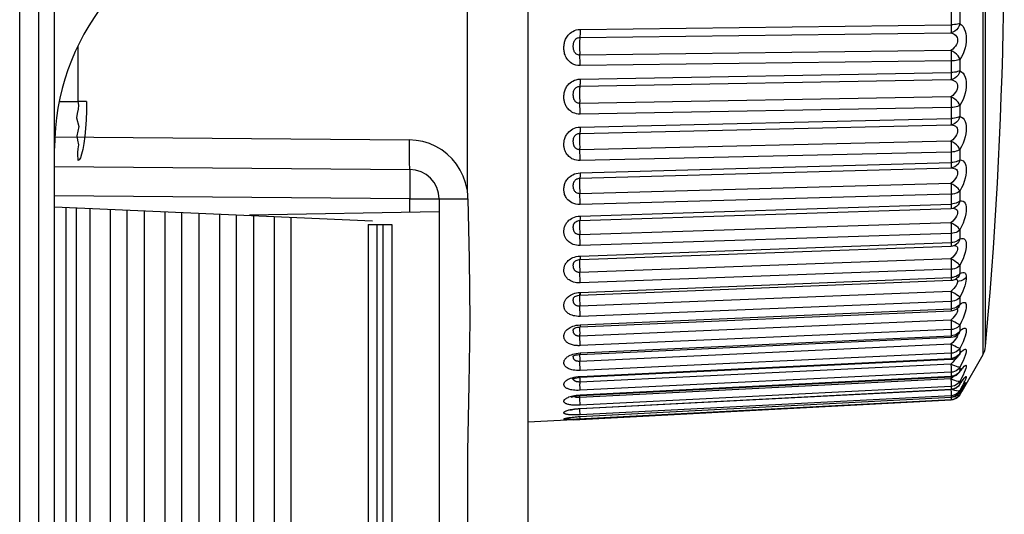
# Model space of a CAD drawing. Header units: millimetres. Extents: x -131 to 719, y -272 to 510.
# Tile 97 of 102: x 528 to 545, y 154 to 163. Entities that reach past the tile are written whole.
import ezdxf

# ---------------------------------------------------------------- set-up
doc = ezdxf.new("R2010")
doc.units = ezdxf.units.MM
doc.header["$LTSCALE"] = 23.1
doc.layers.get('0').update_dxf_attribs({"linetype": 'CONTINUOUS'})

msp = doc.modelspace()

# ---------------------------------------------------------------- linework, layer by layer
at = {"color": 7}
for p, q in [((528.324, 26.255), (528.324, 217.616)), ((528.644, 217.602), (528.644, 26.255)), ((528.913, 26.266), (528.913, 217.595)), ((544.608, 171.381), (544.608, 156.962)), ((544.653, 158.45), (544.653, 171.237)), ((536.913, 167.893), (536.913, 140.751)), ((535.887, 165.642), (535.887, 159.762)), ((544.072, 162.783), (544.072, 162.55)), ((544.219, 162.767), (544.219, 162.569)), ((537.798, 162.471), (544.072, 162.55)), ((537.794, 162.335), (544.068, 162.415)), ((529.307, 162.189), (529.307, 161.251)), ((544.068, 162.116), (537.794, 162.036)), ((544.072, 161.97), (544.072, 161.743)), ((544.219, 161.964), (544.219, 161.771)), ((544.072, 161.939), (537.798, 161.859)), ((537.798, 161.631), (544.072, 161.743)), ((537.794, 161.509), (544.068, 161.622)), ((544.068, 161.332), (537.794, 161.219)), ((528.997, 161.253), (529.307, 161.251)), ((529.455, 161.251), (529.307, 161.251)), ((544.072, 161.151), (537.798, 161.038)), ((544.072, 161.181), (544.072, 160.963)), ((544.219, 161.185), (544.219, 160.999)), ((537.794, 160.712), (544.068, 160.856)), ((537.798, 160.819), (544.072, 160.963)), ((528.913, 160.654), (534.909, 160.602)), ((544.068, 160.579), (537.794, 160.435)), ((544.072, 160.396), (537.798, 160.252)), ((544.072, 160.426), (544.072, 160.218)), ((544.219, 160.439), (544.219, 160.262)), ((528.913, 160.154), (534.918, 160.102)), ((537.798, 160.043), (544.072, 160.218)), ((537.765, 160.04), (537.798, 160.043)), ((537.794, 159.953), (544.068, 160.127)), ((544.069, 160.129), (544.068, 160.127)), ((544.068, 160.127), (544.073, 160.127)), ((544.073, 160.127), (544.073, 160.127)), ((534.919, 159.957), (534.919, 159.794)), ((544.068, 159.866), (537.794, 159.691)), ((534.918, 159.602), (528.913, 159.654)), ((534.919, 159.794), (534.918, 159.602)), ((544.072, 159.683), (537.798, 159.509)), ((544.072, 159.711), (544.072, 159.516)), ((544.219, 159.734), (544.219, 159.568)), ((528.913, 159.466), (534.291, 159.232)), ((534.918, 159.602), (535.9, 159.602)), ((534.918, 159.381), (534.918, 159.602)), ((535.413, 159.602), (535.413, 159.39)), ((537.798, 159.313), (544.072, 159.516)), ((529.103, 159.458), (529.103, 148.885)), ((529.276, 159.451), (529.276, 148.893)), ((529.507, 159.44), (529.507, 148.903)), ((529.853, 159.425), (529.853, 148.918)), ((530.142, 148.93), (530.142, 159.413)), ((530.431, 159.4), (530.431, 148.943)), ((530.777, 159.385), (530.777, 148.958)), ((531.066, 148.971), (531.066, 159.372)), ((531.354, 159.36), (531.354, 148.983)), ((531.701, 159.345), (531.701, 148.998)), ((531.989, 149.011), (531.989, 159.332)), ((532.21, 159.334), (535.415, 159.39)), ((532.278, 159.319), (532.278, 149.024)), ((532.625, 159.304), (532.625, 149.039)), ((535.415, 159.39), (535.415, 148.953)), ((537.795, 159.238), (544.069, 159.441)), ((544.069, 159.441), (544.1, 159.445)), ((544.069, 159.441), (544.069, 159.441)), ((544.1, 159.445), (544.108, 159.446)), ((544.108, 159.447), (544.108, 159.446)), ((544.178, 159.358), (544.171, 159.336)), ((532.913, 149.051), (532.913, 159.292)), ((534.213, 159.172), (534.613, 159.172)), ((534.213, 159.172), (534.213, 149.172)), ((534.363, 159.172), (534.363, 149.172)), ((534.463, 159.172), (534.463, 149.172)), ((534.613, 159.172), (534.613, 149.172)), ((537.793, 159.241), (537.792, 159.241)), ((544.068, 159.199), (537.794, 158.997)), ((544.072, 159.019), (537.798, 158.816)), ((544.072, 159.045), (544.072, 158.865)), ((544.219, 159.077), (544.219, 158.925)), ((537.795, 158.576), (544.07, 158.805)), ((537.798, 158.636), (544.072, 158.865)), ((544.07, 158.806), (544.07, 158.805)), ((544.102, 158.867), (544.072, 158.865)), ((544.131, 158.818), (544.139, 158.821)), ((544.171, 158.793), (544.178, 158.779)), ((544.178, 158.779), (544.18, 158.763)), ((544.18, 158.763), (544.178, 158.745)), ((537.7, 158.537), (537.701, 158.538)), ((544.068, 158.587), (537.794, 158.359)), ((544.219, 158.476), (544.219, 158.339)), ((544.072, 158.411), (537.798, 158.183)), ((544.072, 158.435), (544.072, 158.272)), ((544.653, 158.297), (544.653, 158.45)), ((537.796, 157.973), (544.07, 158.225)), ((537.798, 158.02), (544.072, 158.272)), ((544.102, 158.275), (544.072, 158.272)), ((544.13, 158.282), (544.102, 158.275)), ((544.132, 158.239), (544.162, 158.255)), ((544.162, 158.255), (544.162, 158.255)), ((544.178, 158.22), (544.18, 158.207)), ((544.18, 158.207), (544.178, 158.192)), ((537.766, 158.017), (537.798, 158.02)), ((544.068, 158.037), (537.794, 157.785)), ((544.135, 158), (544.068, 158.037)), ((537.694, 157.935), (537.694, 157.935)), ((544.072, 157.867), (537.798, 157.615)), ((544.072, 157.889), (544.072, 157.744)), ((544.219, 157.938), (544.219, 157.816)), ((537.797, 157.436), (544.071, 157.709)), ((537.798, 157.471), (544.072, 157.744)), ((544.102, 157.747), (544.072, 157.744)), ((544.161, 157.738), (544.179, 157.752)), ((544.165, 157.741), (544.171, 157.738)), ((544.18, 157.752), (544.179, 157.752)), ((544.653, 157.385), (544.653, 157.678)), ((537.764, 157.468), (537.798, 157.471)), ((544.068, 157.553), (537.794, 157.281)), ((544.219, 157.468), (544.208, 157.477)), ((537.675, 157.447), (537.702, 157.456)), ((537.689, 157.405), (537.689, 157.405)), ((537.79, 157.396), (537.79, 157.37)), ((544.072, 157.391), (537.798, 157.119)), ((544.072, 157.411), (544.072, 157.286)), ((544.178, 157.304), (544.18, 157.297)), ((544.208, 157.336), (544.192, 157.316)), ((544.192, 157.316), (544.192, 157.316)), ((544.219, 157.364), (544.208, 157.336)), ((544.219, 157.468), (544.219, 157.364)), ((544.068, 157.142), (537.794, 156.852)), ((537.797, 156.971), (544.071, 157.262)), ((537.798, 156.996), (544.072, 157.286)), ((544.098, 157.172), (544.068, 157.142)), ((544.102, 157.29), (544.072, 157.286)), ((544.18, 157.297), (544.178, 157.284)), ((537.764, 156.993), (537.798, 156.996)), ((537.779, 156.97), (537.797, 156.971)), ((544.072, 156.99), (537.798, 156.7)), ((544.072, 156.99), (544.072, 156.904)), ((544.219, 156.986), (544.208, 156.961)), ((544.219, 157.071), (544.219, 156.986)), ((544.219, 156.986), (544.248, 157.018)), ((544.228, 156.982), (544.23, 156.983)), ((537.686, 156.951), (537.687, 156.953)), ((537.79, 156.939), (537.791, 156.912)), ((544.068, 156.808), (537.794, 156.503)), ((537.798, 156.599), (544.072, 156.904)), ((537.798, 156.583), (544.072, 156.888)), ((544.098, 156.838), (544.068, 156.808)), ((544.102, 156.908), (544.072, 156.904)), ((544.072, 156.888), (544.103, 156.892)), ((544.123, 156.865), (544.098, 156.838)), ((544.103, 156.892), (544.133, 156.902)), ((544.133, 156.902), (544.161, 156.917)), ((544.181, 156.944), (544.157, 156.928)), ((544.167, 156.922), (544.16, 156.91)), ((544.208, 156.961), (544.202, 156.953)), ((544.202, 156.953), (544.202, 156.953)), ((544.608, 156.962), (544.251, 156.344)), ((544.072, 156.668), (537.798, 156.363)), ((544.072, 156.668), (544.072, 156.601)), ((544.181, 156.643), (544.157, 156.626)), ((544.219, 156.687), (544.208, 156.666)), ((544.208, 156.666), (544.208, 156.666)), ((544.219, 156.752), (544.219, 156.687)), ((544.272, 156.752), (544.292, 156.772)), ((537.695, 156.585), (537.728, 156.591)), ((537.695, 156.565), (537.716, 156.571)), ((537.728, 156.591), (537.763, 156.596)), ((537.763, 156.596), (537.798, 156.599)), ((537.771, 156.581), (537.798, 156.583)), ((537.79, 156.582), (537.791, 156.562)), ((537.791, 156.562), (537.795, 156.473)), ((544.068, 156.555), (537.794, 156.239)), ((537.798, 156.285), (544.072, 156.601)), ((537.798, 156.276), (544.072, 156.592)), ((544.098, 156.584), (544.068, 156.555)), ((544.068, 156.555), (544.07, 156.498)), ((544.102, 156.605), (544.072, 156.601)), ((544.072, 156.592), (544.103, 156.597)), ((544.114, 156.6), (544.098, 156.584)), ((544.103, 156.597), (544.133, 156.606)), ((544.133, 156.606), (544.161, 156.621)), ((544.248, 156.571), (544.219, 156.515)), ((544.219, 156.515), (544.219, 156.469)), ((544.272, 156.621), (544.248, 156.571)), ((544.25, 156.51), (544.257, 156.521)), ((544.27, 156.537), (544.275, 156.544)), ((544.292, 156.502), (544.272, 156.462)), ((544.275, 156.544), (544.279, 156.548)), ((544.279, 156.5), (544.284, 156.506)), ((544.072, 156.427), (537.798, 156.111)), ((537.798, 156.057), (544.072, 156.382)), ((537.798, 156.053), (544.072, 156.377)), ((544.068, 156.377), (544.07, 156.331)), ((544.072, 156.427), (544.072, 156.382)), ((544.072, 156.377), (544.103, 156.382)), ((544.103, 156.382), (544.133, 156.391)), ((544.204, 156.314), (544.216, 156.332)), ((544.206, 156.447), (544.213, 156.458)), ((544.219, 156.469), (544.213, 156.458)), ((544.213, 156.458), (544.213, 156.458)), ((544.216, 156.331), (544.24, 156.369)), ((544.219, 156.336), (544.216, 156.332)), ((544.216, 156.332), (544.216, 156.332)), ((544.219, 156.336), (544.248, 156.382)), ((544.219, 156.361), (544.219, 156.336)), ((544.219, 156.289), (544.249, 156.341)), ((544.24, 156.369), (544.258, 156.398)), ((544.248, 156.382), (544.272, 156.42)), ((544.249, 156.361), (544.268, 156.39)), ((544.249, 156.341), (544.251, 156.344)), ((544.268, 156.39), (544.279, 156.408)), ((544.292, 156.424), (544.272, 156.387)), ((544.279, 156.408), (544.288, 156.424)), ((544.288, 156.424), (544.297, 156.437)), ((544.297, 156.437), (544.304, 156.448)), ((544.301, 156.463), (544.303, 156.464)), ((544.304, 156.448), (544.31, 156.457)), ((537.687, 155.865), (544.072, 156.2)), ((537.702, 156.274), (537.732, 156.279)), ((537.758, 156.24), (537.747, 156.241)), ((544.072, 156.272), (537.798, 155.948)), ((537.798, 155.919), (544.072, 156.247)), ((537.798, 155.918), (544.072, 156.246)), ((544.072, 156.279), (544.072, 156.272)), ((544.102, 156.276), (544.072, 156.272)), ((544.072, 156.272), (544.072, 156.247)), ((544.072, 156.246), (544.103, 156.25)), ((544.072, 156.247), (544.072, 156.246)), ((544.102, 156.207), (544.072, 156.203)), ((544.072, 156.207), (544.072, 156.203)), ((544.102, 156.204), (544.072, 156.2)), ((544.072, 156.203), (544.072, 156.2)), ((544.103, 156.25), (544.132, 156.26)), ((544.219, 156.293), (544.219, 156.289)), ((537.796, 156.007), (537.794, 156.053)), ((537.687, 155.865), (536.913, 155.824)), ((537.798, 155.919), (537.798, 155.918))]:
    msp.add_line(p, q, dxfattribs=at)
for points in [[(544.653, 157.106), (544.665, 157.245), (544.699, 157.638), (544.73, 158.02), (544.758, 158.397), (544.785, 158.769), (544.809, 159.139), (544.832, 159.506), (544.853, 159.873), (544.872, 160.239), (544.889, 160.603), (544.905, 160.968), (544.919, 161.334), (544.931, 161.705), (544.942, 162.083), (544.951, 162.473), (544.959, 162.877), (544.965, 163.295), (544.968, 163.726), (544.97, 164.172)], [(537.798, 161.859), (537.762, 161.861), (537.727, 161.868), (537.693, 161.88), (537.661, 161.895), (537.634, 161.914), (537.611, 161.934), (537.591, 161.955), (537.575, 161.977), (537.562, 161.998), (537.552, 162.019), (537.544, 162.04), (537.537, 162.06), (537.532, 162.08), (537.529, 162.098), (537.526, 162.115), (537.525, 162.132), (537.524, 162.149), (537.524, 162.166), (537.525, 162.184), (537.526, 162.202), (537.528, 162.22), (537.532, 162.238), (537.536, 162.255), (537.541, 162.272), (537.546, 162.288), (537.553, 162.305), (537.561, 162.322), (537.571, 162.339), (537.583, 162.357), (537.597, 162.374), (537.613, 162.392), (537.631, 162.408), (537.652, 162.424), (537.676, 162.439), (537.703, 162.452), (537.733, 162.462), (537.765, 162.468), (537.798, 162.471)], [(537.798, 162.471), (537.798, 162.44), (537.798, 162.412), (537.797, 162.386), (537.796, 162.365), (537.795, 162.348)], [(544.219, 162.569), (544.208, 162.532), (544.189, 162.497), (544.164, 162.467), (544.135, 162.443), (544.102, 162.425), (544.068, 162.415)], [(544.072, 162.55), (544.072, 162.52), (544.072, 162.491), (544.071, 162.466), (544.07, 162.444), (544.069, 162.427), (544.068, 162.415)], [(544.219, 162.569), (544.202, 162.564), (544.181, 162.559), (544.157, 162.556), (544.13, 162.553), (544.102, 162.551), (544.072, 162.55)], [(544.219, 162.569), (544.248, 162.547), (544.272, 162.519), (544.292, 162.484), (544.307, 162.444), (544.318, 162.401), (544.324, 162.356), (544.326, 162.31), (544.324, 162.262), (544.318, 162.211), (544.307, 162.16), (544.292, 162.108), (544.272, 162.057), (544.248, 162.009), (544.219, 161.964)], [(537.794, 162.036), (537.779, 162.037), (537.765, 162.04), (537.751, 162.045), (537.739, 162.052), (537.728, 162.06), (537.718, 162.069), (537.711, 162.079), (537.704, 162.089), (537.699, 162.099), (537.695, 162.11), (537.691, 162.12), (537.689, 162.131), (537.687, 162.142), (537.685, 162.152), (537.684, 162.162), (537.683, 162.172), (537.683, 162.182), (537.683, 162.192), (537.683, 162.202), (537.684, 162.212), (537.685, 162.222), (537.686, 162.232), (537.688, 162.241), (537.69, 162.249), (537.692, 162.257), (537.695, 162.265), (537.699, 162.273), (537.702, 162.28), (537.707, 162.288), (537.713, 162.296), (537.719, 162.303), (537.727, 162.31), (537.735, 162.317), (537.745, 162.323), (537.756, 162.328), (537.768, 162.332), (537.78, 162.334), (537.794, 162.335)], [(537.795, 162.348), (537.792, 162.324), (537.791, 162.308), (537.79, 162.287), (537.79, 162.263), (537.789, 162.236), (537.789, 162.207), (537.789, 162.176), (537.79, 162.146), (537.79, 162.115), (537.791, 162.087), (537.792, 162.06)], [(544.068, 162.415), (544.098, 162.405), (544.123, 162.391), (544.144, 162.374), (544.16, 162.354), (544.171, 162.333), (544.178, 162.311), (544.18, 162.288), (544.178, 162.264), (544.171, 162.239), (544.16, 162.214), (544.144, 162.188), (544.123, 162.163), (544.098, 162.138), (544.068, 162.116)], [(537.798, 161.859), (537.798, 161.89), (537.798, 161.922), (537.797, 161.954), (537.796, 161.984), (537.795, 162.012), (537.792, 162.06)], [(544.068, 162.116), (544.069, 162.091), (544.07, 162.064), (544.071, 162.033), (544.072, 162.002), (544.072, 161.97)], [(544.219, 161.964), (544.208, 161.994), (544.189, 162.024), (544.164, 162.053), (544.135, 162.078), (544.102, 162.099), (544.068, 162.116)], [(544.219, 161.964), (544.202, 161.957), (544.181, 161.951), (544.157, 161.946), (544.13, 161.942), (544.102, 161.94), (544.072, 161.939)], [(537.798, 161.038), (537.766, 161.04), (537.736, 161.044), (537.708, 161.052), (537.683, 161.062), (537.66, 161.073), (537.64, 161.086), (537.623, 161.099), (537.607, 161.113), (537.594, 161.127), (537.582, 161.141), (537.572, 161.156), (537.563, 161.169), (537.556, 161.183), (537.55, 161.196), (537.544, 161.21), (537.54, 161.224), (537.535, 161.238), (537.532, 161.252), (537.529, 161.266), (537.527, 161.28), (537.525, 161.295), (537.524, 161.309), (537.524, 161.323), (537.524, 161.338), (537.525, 161.353), (537.526, 161.368), (537.528, 161.383), (537.531, 161.4), (537.535, 161.416), (537.539, 161.432), (537.545, 161.448), (537.552, 161.464), (537.56, 161.481), (537.569, 161.498), (537.581, 161.516), (537.594, 161.533), (537.61, 161.551), (537.629, 161.567), (537.65, 161.583), (537.674, 161.598), (537.702, 161.611), (537.732, 161.621), (537.764, 161.628), (537.798, 161.631)], [(537.798, 161.631), (537.798, 161.601), (537.798, 161.575), (537.797, 161.551), (537.796, 161.532), (537.795, 161.518)], [(544.219, 161.771), (544.208, 161.734), (544.189, 161.699), (544.164, 161.67), (544.135, 161.646), (544.102, 161.63), (544.068, 161.622)], [(544.072, 161.743), (544.072, 161.714), (544.072, 161.687), (544.071, 161.664), (544.07, 161.645), (544.069, 161.631), (544.068, 161.622)], [(544.219, 161.771), (544.202, 161.763), (544.181, 161.757), (544.157, 161.751), (544.13, 161.747), (544.102, 161.745), (544.072, 161.743)], [(544.219, 161.771), (544.248, 161.755), (544.272, 161.732), (544.292, 161.702), (544.307, 161.666), (544.318, 161.627), (544.324, 161.584), (544.326, 161.54), (544.324, 161.493), (544.318, 161.443), (544.307, 161.391), (544.292, 161.338), (544.272, 161.285), (544.248, 161.234), (544.219, 161.185)], [(537.794, 161.219), (537.781, 161.22), (537.769, 161.222), (537.758, 161.225), (537.747, 161.23), (537.738, 161.235), (537.73, 161.24), (537.723, 161.246), (537.717, 161.253), (537.712, 161.259), (537.707, 161.266), (537.703, 161.273), (537.699, 161.279), (537.696, 161.286), (537.694, 161.293), (537.691, 161.3), (537.69, 161.308), (537.688, 161.315), (537.686, 161.323), (537.685, 161.331), (537.684, 161.34), (537.684, 161.348), (537.683, 161.356), (537.683, 161.365), (537.683, 161.373), (537.683, 161.382), (537.684, 161.39), (537.685, 161.399), (537.686, 161.408), (537.688, 161.416), (537.689, 161.424), (537.692, 161.432), (537.694, 161.439), (537.698, 161.447), (537.702, 161.454), (537.706, 161.462), (537.712, 161.469), (537.718, 161.477), (537.726, 161.483), (537.734, 161.49), (537.744, 161.496), (537.755, 161.501), (537.767, 161.505), (537.78, 161.508), (537.794, 161.509)], [(537.795, 161.518), (537.792, 161.501), (537.791, 161.487), (537.79, 161.469), (537.79, 161.447), (537.789, 161.422), (537.789, 161.394), (537.789, 161.364), (537.79, 161.334), (537.79, 161.303), (537.791, 161.273), (537.792, 161.245)], [(544.068, 161.622), (544.098, 161.614), (544.123, 161.603), (544.144, 161.588), (544.16, 161.571), (544.171, 161.552), (544.178, 161.531), (544.18, 161.509), (544.178, 161.486), (544.171, 161.461), (544.16, 161.435), (544.144, 161.409), (544.123, 161.382), (544.098, 161.356), (544.068, 161.332)], [(544.068, 161.332), (544.069, 161.305), (544.07, 161.276), (544.071, 161.245), (544.072, 161.213), (544.072, 161.181)], [(544.219, 161.185), (544.208, 161.213), (544.189, 161.241), (544.164, 161.269), (544.135, 161.294), (544.102, 161.315), (544.068, 161.332)], [(529.307, 161.251), (529.316, 161.187), (529.315, 161.12), (529.297, 161.051), (529.282, 160.978)], [(529.455, 161.251), (529.451, 161.094), (529.445, 160.941), (529.435, 160.796), (529.423, 160.663), (529.408, 160.543), (529.39, 160.441), (529.371, 160.359), (529.35, 160.299), (529.329, 160.263), (529.307, 160.251)], [(537.798, 161.038), (537.798, 161.069), (537.798, 161.101), (537.797, 161.133), (537.796, 161.164), (537.795, 161.193), (537.792, 161.245)], [(544.219, 161.185), (544.202, 161.176), (544.181, 161.167), (544.157, 161.161), (544.13, 161.156), (544.102, 161.152), (544.072, 161.151)], [(529.282, 160.978), (529.323, 160.828), (529.308, 160.751), (529.291, 160.673), (529.303, 160.596), (529.316, 160.521), (529.309, 160.45), (529.3, 160.386), (529.302, 160.331), (529.307, 160.288), (529.307, 160.26), (529.307, 160.251)], [(544.219, 160.999), (544.208, 160.962), (544.189, 160.928), (544.164, 160.9), (544.135, 160.878), (544.102, 160.863), (544.068, 160.856)], [(544.219, 160.999), (544.202, 160.989), (544.181, 160.981), (544.157, 160.973), (544.13, 160.968), (544.102, 160.965), (544.072, 160.963)], [(544.219, 160.999), (544.248, 160.989), (544.272, 160.972), (544.292, 160.947), (544.307, 160.916), (544.318, 160.88), (544.324, 160.84), (544.326, 160.798), (544.324, 160.753), (544.318, 160.704), (544.307, 160.653), (544.292, 160.599), (544.272, 160.544), (544.248, 160.491), (544.219, 160.439)], [(537.798, 160.252), (537.766, 160.253), (537.736, 160.257), (537.708, 160.264), (537.683, 160.274), (537.66, 160.284), (537.64, 160.296), (537.623, 160.309), (537.607, 160.322), (537.594, 160.335), (537.582, 160.349), (537.572, 160.362), (537.563, 160.376), (537.556, 160.388), (537.55, 160.401), (537.544, 160.414), (537.54, 160.427), (537.535, 160.441), (537.532, 160.454), (537.529, 160.468), (537.527, 160.481), (537.525, 160.495), (537.524, 160.509), (537.524, 160.522), (537.524, 160.536), (537.525, 160.55), (537.526, 160.565), (537.528, 160.58), (537.531, 160.595), (537.535, 160.611), (537.539, 160.626), (537.545, 160.642), (537.552, 160.658), (537.56, 160.674), (537.569, 160.69), (537.581, 160.707), (537.594, 160.724), (537.61, 160.741), (537.629, 160.757), (537.65, 160.772), (537.674, 160.787), (537.702, 160.799), (537.732, 160.809), (537.764, 160.815), (537.798, 160.819)], [(537.798, 160.819), (537.798, 160.791), (537.798, 160.766), (537.797, 160.745), (537.796, 160.729), (537.795, 160.718)], [(544.072, 160.963), (544.072, 160.935), (544.072, 160.91), (544.071, 160.889), (544.07, 160.873), (544.069, 160.862), (544.068, 160.856)], [(544.068, 160.856), (544.098, 160.852), (544.123, 160.844), (544.144, 160.832), (544.16, 160.816), (544.171, 160.799), (544.178, 160.779), (544.18, 160.759), (544.178, 160.736), (544.171, 160.712), (544.16, 160.686), (544.144, 160.66), (544.123, 160.632), (544.098, 160.605), (544.068, 160.579)], [(537.794, 160.435), (537.781, 160.435), (537.769, 160.437), (537.758, 160.44), (537.747, 160.444), (537.738, 160.449), (537.73, 160.455), (537.723, 160.46), (537.717, 160.467), (537.712, 160.473), (537.707, 160.479), (537.703, 160.486), (537.699, 160.492), (537.696, 160.499), (537.694, 160.506), (537.691, 160.513), (537.69, 160.52), (537.688, 160.527), (537.686, 160.535), (537.685, 160.543), (537.684, 160.551), (537.684, 160.559), (537.683, 160.567), (537.683, 160.575), (537.683, 160.583), (537.683, 160.591), (537.684, 160.599), (537.685, 160.608), (537.686, 160.616), (537.688, 160.623), (537.689, 160.631), (537.692, 160.638), (537.694, 160.645), (537.698, 160.653), (537.702, 160.66), (537.706, 160.667), (537.712, 160.674), (537.718, 160.681), (537.726, 160.687), (537.734, 160.694), (537.744, 160.699), (537.755, 160.704), (537.767, 160.708), (537.78, 160.711), (537.794, 160.712)], [(537.795, 160.718), (537.792, 160.707), (537.791, 160.696), (537.79, 160.681), (537.79, 160.661), (537.789, 160.638), (537.789, 160.612), (537.789, 160.583), (537.79, 160.553), (537.79, 160.522), (537.791, 160.491), (537.792, 160.462)], [(534.909, 160.602), (534.908, 160.504), (534.908, 160.41), (534.909, 160.324), (534.91, 160.248), (534.911, 160.186), (534.913, 160.14), (534.915, 160.111), (534.918, 160.102)], [(535.887, 159.762), (535.861, 159.877), (535.823, 159.986), (535.772, 160.091), (535.71, 160.189), (535.636, 160.279), (535.552, 160.36), (535.459, 160.431), (535.359, 160.49), (535.253, 160.538), (535.141, 160.572), (535.027, 160.594), (534.909, 160.602)], [(544.068, 160.579), (544.069, 160.551), (544.07, 160.52), (544.071, 160.489), (544.072, 160.457), (544.072, 160.426)], [(544.219, 160.439), (544.208, 160.464), (544.189, 160.49), (544.164, 160.516), (544.135, 160.54), (544.102, 160.561), (544.068, 160.579)], [(537.798, 160.252), (537.798, 160.281), (537.798, 160.313), (537.797, 160.345), (537.796, 160.376), (537.795, 160.407), (537.792, 160.462)], [(544.219, 160.439), (544.202, 160.427), (544.181, 160.417), (544.157, 160.409), (544.13, 160.402), (544.102, 160.398), (544.072, 160.396)], [(544.072, 160.218), (544.072, 160.191), (544.072, 160.169), (544.071, 160.151), (544.07, 160.137), (544.069, 160.129)], [(544.219, 160.262), (544.202, 160.25), (544.181, 160.239), (544.157, 160.231), (544.13, 160.224), (544.102, 160.22), (544.072, 160.218)], [(544.219, 160.262), (544.208, 160.226), (544.189, 160.193), (544.164, 160.166), (544.135, 160.145), (544.102, 160.132), (544.073, 160.127)], [(544.219, 160.262), (544.248, 160.259), (544.272, 160.247), (544.292, 160.227), (544.307, 160.201), (544.318, 160.169), (544.324, 160.133), (544.326, 160.093), (544.324, 160.05), (544.318, 160.003), (544.307, 159.952), (544.292, 159.898), (544.272, 159.843), (544.248, 159.789), (544.219, 159.734)], [(534.918, 160.102), (534.918, 160.093), (534.919, 160.065), (534.919, 160.019), (534.919, 159.957)], [(537.798, 159.509), (537.762, 159.51), (537.727, 159.515), (537.693, 159.525), (537.661, 159.538), (537.634, 159.553), (537.611, 159.57), (537.591, 159.588), (537.575, 159.606), (537.562, 159.625), (537.552, 159.643), (537.544, 159.661), (537.537, 159.679), (537.532, 159.695), (537.529, 159.711), (537.526, 159.726), (537.525, 159.741), (537.524, 159.756), (537.524, 159.771), (537.525, 159.786), (537.526, 159.802), (537.528, 159.818), (537.532, 159.833), (537.536, 159.849), (537.541, 159.864), (537.546, 159.878), (537.553, 159.893), (537.561, 159.908), (537.571, 159.923), (537.583, 159.939), (537.597, 159.955), (537.613, 159.97), (537.631, 159.985), (537.652, 160), (537.676, 160.013), (537.703, 160.025), (537.733, 160.034), (537.765, 160.04)], [(537.798, 160.043), (537.798, 160.017), (537.798, 159.994), (537.797, 159.976), (537.796, 159.963), (537.795, 159.955), (537.794, 159.953)], [(544.071, 160.127), (544.098, 160.126), (544.123, 160.12), (544.144, 160.111), (544.16, 160.098), (544.171, 160.083), (544.178, 160.065), (544.18, 160.046), (544.178, 160.024), (544.171, 160.001), (544.16, 159.975), (544.144, 159.949), (544.123, 159.921), (544.098, 159.893), (544.068, 159.866)], [(537.794, 159.691), (537.779, 159.692), (537.765, 159.694), (537.751, 159.699), (537.739, 159.704), (537.728, 159.712), (537.718, 159.72), (537.711, 159.728), (537.704, 159.737), (537.699, 159.747), (537.695, 159.756), (537.691, 159.766), (537.689, 159.776), (537.687, 159.785), (537.685, 159.795), (537.684, 159.804), (537.683, 159.813), (537.683, 159.821), (537.683, 159.83), (537.683, 159.839), (537.684, 159.848), (537.685, 159.856), (537.686, 159.864), (537.688, 159.872), (537.69, 159.879), (537.692, 159.885), (537.695, 159.892), (537.699, 159.898), (537.702, 159.905), (537.707, 159.911), (537.713, 159.918), (537.719, 159.924), (537.727, 159.93), (537.735, 159.936), (537.745, 159.941), (537.75, 159.943)], [(537.75, 159.943), (537.756, 159.945), (537.768, 159.949), (537.78, 159.952), (537.794, 159.953)], [(537.79, 159.914), (537.789, 159.893), (537.789, 159.868), (537.789, 159.841), (537.79, 159.811), (537.79, 159.781), (537.791, 159.75), (537.792, 159.72), (537.794, 159.691)], [(537.794, 159.953), (537.792, 159.951), (537.791, 159.943), (537.79, 159.931), (537.79, 159.914)], [(544.068, 159.866), (544.069, 159.836), (544.07, 159.805), (544.071, 159.773), (544.072, 159.741), (544.072, 159.711)], [(544.219, 159.734), (544.208, 159.756), (544.189, 159.78), (544.164, 159.804), (544.135, 159.827), (544.102, 159.847), (544.068, 159.866)], [(535.887, 159.763), (535.891, 159.722), (535.894, 159.682), (535.896, 159.641), (535.897, 159.601)], [(537.798, 159.509), (537.798, 159.537), (537.798, 159.567), (537.797, 159.598), (537.796, 159.63), (537.795, 159.662), (537.794, 159.691)], [(544.219, 159.734), (544.202, 159.72), (544.181, 159.708), (544.157, 159.698), (544.13, 159.69), (544.102, 159.685), (544.072, 159.683)], [(535.9, 159.602), (535.924, 158.59), (535.932, 157.541), (535.915, 156.456), (535.895, 155.334), (535.892, 154.177), (535.895, 152.982), (535.894, 151.752), (535.895, 150.475), (535.897, 149.14), (535.9, 147.75)], [(544.072, 159.516), (544.072, 159.492), (544.072, 159.471), (544.071, 159.456), (544.07, 159.446), (544.069, 159.441)], [(544.219, 159.568), (544.202, 159.554), (544.181, 159.541), (544.157, 159.531), (544.13, 159.523), (544.102, 159.518), (544.072, 159.516)], [(544.219, 159.568), (544.208, 159.533), (544.189, 159.501), (544.164, 159.475), (544.135, 159.456), (544.108, 159.447)], [(544.219, 159.568), (544.248, 159.571), (544.272, 159.565), (544.292, 159.551), (544.307, 159.529), (544.318, 159.502), (544.324, 159.47), (544.326, 159.434), (544.324, 159.393), (544.318, 159.348), (544.307, 159.299), (544.292, 159.246), (544.272, 159.19), (544.248, 159.134), (544.219, 159.077)], [(537.65, 159.27), (537.674, 159.283), (537.702, 159.295), (537.732, 159.304), (537.764, 159.31), (537.798, 159.313)], [(537.798, 159.313), (537.798, 159.289), (537.798, 159.269), (537.797, 159.254), (537.796, 159.243), (537.795, 159.239), (537.795, 159.238)], [(544.171, 159.336), (544.16, 159.311), (544.144, 159.285), (544.123, 159.257), (544.098, 159.228), (544.068, 159.199)], [(544.098, 159.444), (544.123, 159.442), (544.144, 159.435)], [(544.144, 159.435), (544.16, 159.425), (544.171, 159.412)], [(544.171, 159.412), (544.178, 159.396), (544.18, 159.378), (544.178, 159.358)], [(537.798, 158.816), (537.766, 158.817), (537.736, 158.82), (537.708, 158.826), (537.683, 158.834), (537.66, 158.843), (537.64, 158.853), (537.623, 158.863), (537.607, 158.875), (537.594, 158.886), (537.582, 158.898), (537.572, 158.909), (537.563, 158.921), (537.556, 158.932), (537.55, 158.943), (537.544, 158.954), (537.54, 158.966), (537.535, 158.977), (537.532, 158.989), (537.529, 159.001), (537.527, 159.013), (537.525, 159.025), (537.524, 159.037), (537.524, 159.049), (537.524, 159.061), (537.525, 159.073), (537.526, 159.086), (537.528, 159.099), (537.531, 159.113), (537.535, 159.127), (537.539, 159.14), (537.545, 159.154), (537.552, 159.168), (537.56, 159.182), (537.569, 159.197), (537.581, 159.212), (537.594, 159.227), (537.61, 159.242), (537.629, 159.256), (537.65, 159.27)], [(537.794, 158.997), (537.781, 158.997), (537.769, 158.999), (537.758, 159.001), (537.747, 159.005), (537.738, 159.009), (537.73, 159.014), (537.723, 159.019), (537.717, 159.024), (537.712, 159.03), (537.707, 159.036), (537.703, 159.042), (537.699, 159.048), (537.696, 159.054), (537.694, 159.06), (537.691, 159.066), (537.69, 159.072), (537.688, 159.079), (537.686, 159.086), (537.685, 159.093), (537.684, 159.1), (537.684, 159.107), (537.683, 159.115), (537.683, 159.122), (537.683, 159.129), (537.683, 159.136), (537.684, 159.143), (537.685, 159.15), (537.686, 159.157), (537.688, 159.163), (537.689, 159.17), (537.692, 159.176), (537.694, 159.182), (537.698, 159.188), (537.702, 159.194), (537.706, 159.2), (537.712, 159.206), (537.714, 159.208)], [(537.714, 159.208), (537.726, 159.217), (537.74, 159.226), (537.757, 159.232), (537.776, 159.237), (537.795, 159.238)], [(537.792, 159.241), (537.791, 159.237), (537.79, 159.227), (537.79, 159.213), (537.789, 159.194), (537.789, 159.172), (537.789, 159.146), (537.79, 159.118), (537.79, 159.088), (537.791, 159.057), (537.792, 159.026), (537.794, 158.997)], [(544.068, 159.199), (544.069, 159.169), (544.07, 159.137), (544.071, 159.105), (544.072, 159.074), (544.072, 159.045)], [(544.219, 159.077), (544.208, 159.097), (544.189, 159.117), (544.164, 159.139), (544.135, 159.161), (544.102, 159.181), (544.068, 159.199)], [(537.798, 158.816), (537.798, 158.843), (537.798, 158.872), (537.797, 158.902), (537.796, 158.934), (537.795, 158.966), (537.794, 158.997)], [(544.219, 159.077), (544.202, 159.061), (544.181, 159.047), (544.157, 159.036), (544.13, 159.027), (544.102, 159.021), (544.072, 159.019)], [(544.072, 158.865), (544.072, 158.843), (544.072, 158.826), (544.071, 158.813), (544.07, 158.806)], [(544.07, 158.805), (544.101, 158.809), (544.131, 158.818)], [(544.219, 158.925), (544.202, 158.908), (544.181, 158.894), (544.157, 158.882), (544.13, 158.873), (544.102, 158.867)], [(544.122, 158.815), (544.123, 158.815), (544.144, 158.811), (544.16, 158.804), (544.171, 158.793)], [(544.219, 158.925), (544.208, 158.891), (544.189, 158.861), (544.164, 158.837), (544.139, 158.821)], [(544.219, 158.925), (544.248, 158.933), (544.272, 158.934), (544.292, 158.925), (544.307, 158.909), (544.318, 158.886), (544.324, 158.858), (544.326, 158.826), (544.324, 158.788), (544.318, 158.746), (544.307, 158.698), (544.292, 158.647), (544.272, 158.591), (544.248, 158.535), (544.219, 158.476)], [(537.704, 158.619), (537.733, 158.628), (537.765, 158.633), (537.798, 158.636)], [(537.798, 158.636), (537.798, 158.614), (537.798, 158.597), (537.797, 158.585), (537.796, 158.578), (537.795, 158.576)], [(544.16, 158.7), (544.144, 158.674), (544.123, 158.646), (544.098, 158.617), (544.068, 158.587)], [(544.178, 158.745), (544.171, 158.723), (544.16, 158.7)], [(537.798, 158.183), (537.768, 158.183), (537.739, 158.185), (537.712, 158.19), (537.687, 158.196), (537.665, 158.204), (537.646, 158.212), (537.628, 158.221), (537.613, 158.231), (537.599, 158.241), (537.587, 158.251), (537.577, 158.261), (537.568, 158.27), (537.56, 158.28), (537.554, 158.29), (537.548, 158.299), (537.543, 158.309), (537.538, 158.319), (537.535, 158.329), (537.532, 158.339), (537.529, 158.35), (537.527, 158.36), (537.525, 158.37), (537.524, 158.381), (537.524, 158.391), (537.524, 158.402), (537.525, 158.413), (537.526, 158.424), (537.528, 158.435), (537.53, 158.447), (537.533, 158.459), (537.537, 158.471), (537.542, 158.483), (537.548, 158.495), (537.555, 158.507), (537.564, 158.52), (537.573, 158.533), (537.585, 158.546), (537.599, 158.56), (537.615, 158.573), (537.633, 158.586), (537.654, 158.598), (537.677, 158.609), (537.704, 158.619)], [(537.794, 158.359), (537.781, 158.359), (537.77, 158.36), (537.759, 158.362), (537.749, 158.365), (537.74, 158.369), (537.732, 158.373), (537.725, 158.377), (537.719, 158.382), (537.714, 158.387), (537.709, 158.392), (537.705, 158.397), (537.701, 158.403), (537.698, 158.408), (537.695, 158.413), (537.693, 158.419), (537.691, 158.424), (537.689, 158.43), (537.688, 158.436), (537.686, 158.442), (537.685, 158.448), (537.684, 158.455), (537.684, 158.461), (537.683, 158.468), (537.683, 158.474), (537.683, 158.48), (537.683, 158.486), (537.684, 158.492), (537.685, 158.498), (537.686, 158.504), (537.687, 158.51), (537.689, 158.515), (537.691, 158.521)], [(537.691, 158.521), (537.693, 158.526), (537.696, 158.531), (537.699, 158.536), (537.7, 158.537)], [(537.701, 158.538), (537.703, 158.54), (537.709, 158.546), (537.718, 158.553), (537.731, 158.561), (537.746, 158.567), (537.764, 158.572), (537.782, 158.575), (537.795, 158.576)], [(537.79, 158.578), (537.79, 158.566), (537.789, 158.55)], [(537.789, 158.55), (537.789, 158.53), (537.789, 158.506)], [(537.789, 158.506), (537.79, 158.479), (537.79, 158.45), (537.791, 158.42), (537.792, 158.389), (537.794, 158.359)], [(537.792, 158.585), (537.791, 158.584), (537.79, 158.578)], [(544.219, 158.476), (544.208, 158.492), (544.189, 158.51), (544.164, 158.529), (544.135, 158.549), (544.102, 158.569), (544.068, 158.587)], [(544.068, 158.587), (544.069, 158.556), (544.07, 158.524), (544.071, 158.493), (544.072, 158.463), (544.072, 158.435)], [(544.219, 158.476), (544.202, 158.458), (544.181, 158.443), (544.157, 158.43), (544.13, 158.421), (544.102, 158.414), (544.072, 158.411)], [(537.798, 158.183), (537.798, 158.207), (537.798, 158.234), (537.797, 158.264), (537.796, 158.296), (537.795, 158.327), (537.794, 158.359)], [(544.219, 158.339), (544.202, 158.32), (544.181, 158.305), (544.157, 158.291), (544.13, 158.282)], [(544.219, 158.339), (544.208, 158.306), (544.189, 158.278), (544.162, 158.255)], [(544.219, 158.339), (544.244, 158.352), (544.266, 158.359), (544.285, 158.359), (544.3, 158.352), (544.312, 158.34), (544.32, 158.323), (544.325, 158.302), (544.326, 158.276)], [(544.178, 158.192), (544.173, 158.176), (544.165, 158.157), (544.153, 158.136), (544.137, 158.113), (544.117, 158.089), (544.094, 158.063), (544.068, 158.037)], [(544.072, 158.272), (544.072, 158.253), (544.072, 158.238), (544.071, 158.229), (544.07, 158.225), (544.07, 158.225)], [(544.07, 158.225), (544.102, 158.229), (544.132, 158.239)], [(544.144, 158.245), (544.153, 158.244), (544.165, 158.238), (544.173, 158.23), (544.178, 158.22)], [(544.326, 158.276), (544.309, 158.257), (544.288, 158.241), (544.264, 158.227), (544.238, 158.217), (544.209, 158.21), (544.18, 158.207)], [(544.326, 158.276), (544.325, 158.246), (544.32, 158.213), (544.312, 158.175), (544.3, 158.133), (544.285, 158.088), (544.266, 158.04), (544.244, 157.99), (544.219, 157.938)], [(544.653, 157.678), (544.653, 157.783), (544.653, 157.891), (544.653, 158.016), (544.653, 158.297)], [(537.524, 157.802), (537.524, 157.811), (537.525, 157.821), (537.526, 157.831), (537.528, 157.841), (537.531, 157.852), (537.535, 157.862), (537.539, 157.873), (537.544, 157.884), (537.55, 157.894), (537.557, 157.905), (537.566, 157.917), (537.576, 157.928), (537.588, 157.94), (537.602, 157.952), (537.618, 157.964), (537.636, 157.975), (537.657, 157.986), (537.68, 157.996), (537.707, 158.005)], [(537.707, 158.005), (537.736, 158.012), (537.766, 158.017)], [(537.724, 157.957), (537.741, 157.964), (537.761, 157.969), (537.782, 157.972), (537.796, 157.973)], [(537.79, 157.981), (537.789, 157.968), (537.789, 157.95)], [(537.791, 157.993), (537.79, 157.99), (537.79, 157.981)], [(537.798, 158.02), (537.798, 158.001), (537.798, 157.986), (537.797, 157.977), (537.796, 157.973), (537.796, 157.973)], [(544.068, 158.037), (544.069, 158.005), (544.07, 157.973), (544.071, 157.943), (544.072, 157.914), (544.072, 157.889)], [(544.219, 157.938), (544.208, 157.95), (544.189, 157.965), (544.164, 157.982), (544.135, 158)], [(537.798, 157.615), (537.767, 157.615), (537.738, 157.617), (537.71, 157.621), (537.685, 157.626), (537.663, 157.633), (537.644, 157.64), (537.626, 157.648), (537.611, 157.657), (537.597, 157.666), (537.585, 157.675), (537.575, 157.684), (537.566, 157.693), (537.559, 157.701), (537.552, 157.71), (537.547, 157.719), (537.542, 157.727), (537.537, 157.736), (537.534, 157.746), (537.531, 157.755), (537.528, 157.764), (537.526, 157.774), (537.525, 157.783), (537.524, 157.792), (537.524, 157.802)], [(537.683, 157.891), (537.683, 157.896), (537.683, 157.902), (537.684, 157.907), (537.685, 157.912), (537.686, 157.917), (537.687, 157.922), (537.689, 157.927), (537.691, 157.931), (537.694, 157.935)], [(537.794, 157.785), (537.781, 157.785), (537.769, 157.786), (537.758, 157.788), (537.748, 157.791), (537.74, 157.794), (537.732, 157.797), (537.725, 157.802), (537.718, 157.806), (537.713, 157.81), (537.708, 157.815), (537.704, 157.82), (537.7, 157.825), (537.697, 157.83), (537.695, 157.835), (537.692, 157.84), (537.69, 157.845), (537.689, 157.851), (537.687, 157.856), (537.686, 157.862), (537.685, 157.868), (537.684, 157.874), (537.683, 157.88), (537.683, 157.885), (537.683, 157.891)], [(537.694, 157.935), (537.694, 157.936), (537.696, 157.938), (537.701, 157.943), (537.711, 157.95), (537.724, 157.957)], [(537.789, 157.95), (537.789, 157.929), (537.79, 157.904)], [(537.79, 157.904), (537.79, 157.876), (537.791, 157.846), (537.792, 157.815), (537.794, 157.785)], [(544.219, 157.938), (544.202, 157.918), (544.181, 157.901), (544.157, 157.887), (544.13, 157.877), (544.102, 157.87), (544.072, 157.867)], [(544.219, 157.816), (544.202, 157.797), (544.181, 157.779), (544.157, 157.765)], [(544.219, 157.816), (544.208, 157.786), (544.189, 157.76), (544.18, 157.752)], [(544.219, 157.816), (544.248, 157.837), (544.272, 157.849), (544.292, 157.852), (544.307, 157.847), (544.318, 157.835), (544.324, 157.816), (544.326, 157.791), (544.324, 157.761), (544.318, 157.725), (544.307, 157.683), (544.292, 157.636), (544.272, 157.583), (544.248, 157.527), (544.219, 157.468)], [(537.798, 157.615), (537.798, 157.637), (537.798, 157.662), (537.797, 157.691), (537.796, 157.721), (537.795, 157.753), (537.794, 157.785)], [(544.072, 157.744), (544.072, 157.727), (544.072, 157.716), (544.071, 157.71), (544.071, 157.709)], [(544.071, 157.709), (544.102, 157.713), (544.133, 157.723), (544.161, 157.738)], [(544.157, 157.765), (544.13, 157.754), (544.102, 157.747)], [(544.171, 157.684), (544.16, 157.663), (544.144, 157.639), (544.123, 157.612)], [(544.171, 157.738), (544.178, 157.729), (544.18, 157.717)], [(544.18, 157.717), (544.178, 157.702), (544.171, 157.684)], [(544.18, 157.752), (544.185, 157.756), (544.186, 157.757)], [(537.798, 157.471), (537.798, 157.455), (537.798, 157.443), (537.797, 157.437), (537.797, 157.436)], [(544.123, 157.612), (544.098, 157.584), (544.068, 157.553)], [(544.208, 157.477), (544.164, 157.502), (544.135, 157.518), (544.102, 157.535), (544.068, 157.553)], [(544.068, 157.553), (544.069, 157.521), (544.07, 157.49), (544.071, 157.461), (544.072, 157.434), (544.072, 157.411)], [(537.798, 157.119), (537.783, 157.118), (537.767, 157.118), (537.752, 157.119), (537.737, 157.12), (537.72, 157.122), (537.704, 157.124), (537.687, 157.127), (537.669, 157.131), (537.652, 157.136), (537.635, 157.142), (537.619, 157.149), (537.604, 157.157), (537.591, 157.164), (537.58, 157.172), (537.57, 157.18), (537.561, 157.188), (537.554, 157.196), (537.548, 157.204), (537.543, 157.211), (537.538, 157.219), (537.534, 157.227), (537.531, 157.235), (537.529, 157.244), (537.527, 157.252), (537.525, 157.26), (537.524, 157.269), (537.524, 157.277), (537.524, 157.286), (537.525, 157.294), (537.526, 157.304), (537.529, 157.313), (537.532, 157.323), (537.535, 157.332), (537.54, 157.342), (537.546, 157.352), (537.552, 157.362), (537.56, 157.373), (537.57, 157.383), (537.582, 157.394), (537.595, 157.405), (537.611, 157.416), (537.63, 157.427), (537.651, 157.438), (537.675, 157.447)], [(537.794, 157.281), (537.787, 157.28), (537.781, 157.281), (537.775, 157.281), (537.769, 157.281), (537.762, 157.282), (537.756, 157.284), (537.749, 157.285), (537.742, 157.287), (537.735, 157.29), (537.728, 157.293), (537.722, 157.297), (537.716, 157.301), (537.711, 157.305), (537.706, 157.309), (537.702, 157.314), (537.698, 157.318), (537.696, 157.323), (537.693, 157.328), (537.691, 157.333), (537.689, 157.337), (537.687, 157.343), (537.686, 157.348), (537.685, 157.353), (537.684, 157.358), (537.684, 157.364), (537.683, 157.369), (537.683, 157.374), (537.683, 157.379), (537.683, 157.384), (537.684, 157.389), (537.685, 157.393), (537.686, 157.398), (537.688, 157.402), (537.689, 157.405)], [(537.689, 157.404), (537.688, 157.403), (537.688, 157.402), (537.691, 157.405), (537.699, 157.411)], [(537.699, 157.411), (537.713, 157.418), (537.731, 157.425), (537.752, 157.43), (537.775, 157.434), (537.797, 157.436)], [(537.702, 157.456), (537.732, 157.463), (537.764, 157.468)], [(537.789, 157.436), (537.789, 157.42), (537.79, 157.396)], [(537.79, 157.37), (537.791, 157.342), (537.792, 157.311)], [(537.798, 157.119), (537.798, 157.138), (537.798, 157.161), (537.797, 157.188), (537.796, 157.218), (537.795, 157.249), (537.792, 157.311)], [(544.219, 157.468), (544.202, 157.447), (544.181, 157.429), (544.157, 157.414), (544.13, 157.402), (544.102, 157.395), (544.072, 157.391)], [(544.157, 157.309), (544.13, 157.297), (544.102, 157.29)], [(544.219, 157.364), (544.202, 157.343), (544.181, 157.324), (544.157, 157.309)], [(544.161, 157.291), (544.186, 157.31), (544.192, 157.316)], [(544.192, 157.316), (544.2, 157.324), (544.207, 157.33), (544.21, 157.333), (544.21, 157.333)], [(544.219, 157.364), (544.248, 157.39), (544.272, 157.408), (544.292, 157.417), (544.307, 157.417), (544.318, 157.41), (544.324, 157.396), (544.326, 157.376), (544.324, 157.35), (544.318, 157.318), (544.307, 157.28), (544.292, 157.235), (544.272, 157.185), (544.248, 157.13), (544.219, 157.071)], [(544.653, 157.106), (544.653, 157.107), (544.653, 157.385)], [(544.219, 157.071), (544.208, 157.076), (544.189, 157.084), (544.164, 157.095), (544.135, 157.109), (544.102, 157.125), (544.068, 157.142)], [(544.068, 157.142), (544.069, 157.111), (544.07, 157.081), (544.071, 157.052), (544.072, 157.028), (544.072, 157.007), (544.072, 156.99)], [(544.071, 157.262), (544.103, 157.266), (544.133, 157.276), (544.161, 157.291)], [(544.072, 157.286), (544.072, 157.273), (544.072, 157.264), (544.071, 157.262)], [(544.144, 157.226), (544.123, 157.2), (544.098, 157.172)], [(544.178, 157.284), (544.171, 157.268), (544.16, 157.249), (544.144, 157.226)], [(537.798, 156.7), (537.766, 156.699), (537.736, 156.7), (537.708, 156.703), (537.683, 156.706), (537.66, 156.711), (537.64, 156.716), (537.623, 156.722), (537.607, 156.728), (537.594, 156.734), (537.582, 156.741), (537.572, 156.747), (537.563, 156.753), (537.556, 156.76), (537.55, 156.766), (537.544, 156.772), (537.54, 156.779), (537.535, 156.786), (537.532, 156.792), (537.529, 156.799), (537.527, 156.806), (537.525, 156.813), (537.524, 156.82), (537.524, 156.828), (537.524, 156.835), (537.525, 156.842), (537.526, 156.85), (537.528, 156.858), (537.531, 156.866), (537.535, 156.874), (537.539, 156.883), (537.545, 156.891), (537.552, 156.9), (537.56, 156.909), (537.569, 156.918), (537.581, 156.927), (537.594, 156.937), (537.61, 156.947), (537.629, 156.956), (537.65, 156.965), (537.674, 156.974), (537.702, 156.982)], [(537.702, 156.982), (537.732, 156.988), (537.764, 156.993)], [(537.731, 156.961), (537.754, 156.966), (537.779, 156.97)], [(537.789, 156.971), (537.79, 156.963), (537.79, 156.939)], [(537.798, 156.996), (537.798, 156.982), (537.798, 156.974), (537.797, 156.971)], [(544.219, 157.071), (544.202, 157.049), (544.181, 157.03), (544.157, 157.014), (544.13, 157.002), (544.102, 156.994), (544.072, 156.99)], [(544.219, 156.986), (544.202, 156.963), (544.181, 156.944)], [(544.201, 156.953), (544.209, 156.962), (544.22, 156.974), (544.228, 156.982)], [(544.248, 157.018), (544.272, 157.041), (544.292, 157.055), (544.307, 157.061), (544.318, 157.06), (544.324, 157.051), (544.326, 157.036), (544.324, 157.015), (544.318, 156.987), (544.307, 156.952), (544.292, 156.91), (544.272, 156.863), (544.248, 156.81), (544.219, 156.752)], [(537.678, 156.939), (537.678, 156.939), (537.679, 156.94), (537.686, 156.944), (537.696, 156.95)], [(537.683, 156.94), (537.684, 156.943), (537.685, 156.947), (537.686, 156.951)], [(537.69, 156.899), (537.688, 156.904), (537.686, 156.908), (537.685, 156.913), (537.684, 156.918), (537.684, 156.922), (537.683, 156.927), (537.683, 156.931), (537.683, 156.935), (537.683, 156.94)], [(537.794, 156.852), (537.781, 156.852), (537.769, 156.852), (537.758, 156.854), (537.747, 156.856), (537.738, 156.858), (537.73, 156.861), (537.723, 156.864), (537.717, 156.868), (537.712, 156.871), (537.707, 156.875), (537.703, 156.879), (537.699, 156.883), (537.696, 156.887), (537.694, 156.891), (537.691, 156.895), (537.69, 156.899)], [(537.696, 156.95), (537.712, 156.956), (537.731, 156.961)], [(537.791, 156.912), (537.792, 156.882), (537.794, 156.852)], [(537.798, 156.7), (537.798, 156.716), (537.798, 156.737), (537.797, 156.762), (537.796, 156.79), (537.795, 156.82), (537.794, 156.852)], [(544.219, 156.752), (544.208, 156.753), (544.189, 156.757), (544.164, 156.766), (544.135, 156.777), (544.102, 156.791), (544.068, 156.808)], [(544.068, 156.808), (544.07, 156.748), (544.071, 156.722), (544.072, 156.699), (544.072, 156.681), (544.072, 156.668)], [(544.072, 156.904), (544.072, 156.893), (544.072, 156.888), (544.072, 156.888)], [(544.157, 156.928), (544.13, 156.916), (544.102, 156.908)], [(544.16, 156.91), (544.144, 156.889), (544.123, 156.865)], [(544.161, 156.917), (544.186, 156.936), (544.202, 156.953)], [(544.219, 156.752), (544.202, 156.729), (544.181, 156.709), (544.157, 156.692), (544.13, 156.68), (544.102, 156.671), (544.072, 156.668)], [(544.161, 156.621), (544.186, 156.64), (544.208, 156.666)], [(544.219, 156.687), (544.202, 156.663), (544.181, 156.643)], [(544.208, 156.665), (544.213, 156.673), (544.225, 156.688), (544.235, 156.7), (544.244, 156.71), (544.25, 156.718), (544.251, 156.719)], [(544.219, 156.687), (544.248, 156.724), (544.272, 156.752)], [(544.307, 156.703), (544.292, 156.665), (544.272, 156.621)], [(544.292, 156.772), (544.307, 156.783), (544.318, 156.787), (544.324, 156.784), (544.326, 156.774), (544.324, 156.757), (544.318, 156.733), (544.307, 156.703)], [(537.798, 156.363), (537.766, 156.362), (537.737, 156.362), (537.709, 156.364), (537.684, 156.366), (537.661, 156.369), (537.642, 156.373), (537.624, 156.377), (537.609, 156.382), (537.595, 156.387), (537.583, 156.391), (537.573, 156.396), (537.565, 156.401), (537.557, 156.406), (537.551, 156.411), (537.545, 156.416), (537.54, 156.421), (537.536, 156.426), (537.533, 156.431), (537.53, 156.437), (537.527, 156.442), (537.526, 156.448), (537.525, 156.453), (537.524, 156.459), (537.524, 156.464), (537.524, 156.47), (537.526, 156.476), (537.527, 156.483), (537.53, 156.489), (537.534, 156.497), (537.539, 156.505), (537.546, 156.513), (537.555, 156.522), (537.566, 156.531), (537.579, 156.54), (537.595, 156.549), (537.614, 156.559), (537.637, 156.568), (537.664, 156.577), (537.695, 156.585)], [(537.667, 156.554), (537.665, 156.552), (537.664, 156.552), (537.669, 156.555), (537.68, 156.56), (537.695, 156.565)], [(537.684, 156.561), (537.683, 156.564), (537.683, 156.568), (537.683, 156.571), (537.683, 156.574), (537.684, 156.577), (537.685, 156.58)], [(537.692, 156.538), (537.69, 156.542), (537.688, 156.546), (537.687, 156.549), (537.685, 156.553), (537.684, 156.557), (537.684, 156.561)], [(537.794, 156.503), (537.781, 156.503), (537.769, 156.504), (537.758, 156.505), (537.748, 156.506), (537.739, 156.508), (537.731, 156.51), (537.724, 156.513), (537.718, 156.516), (537.712, 156.519), (537.707, 156.522), (537.703, 156.525), (537.7, 156.528), (537.697, 156.531), (537.694, 156.535), (537.692, 156.538)], [(537.716, 156.571), (537.742, 156.577), (537.771, 156.581)], [(537.798, 156.363), (537.798, 156.376), (537.798, 156.394), (537.797, 156.417), (537.796, 156.443), (537.795, 156.473)], [(537.798, 156.599), (537.798, 156.588), (537.798, 156.583), (537.798, 156.583)], [(544.219, 156.515), (544.208, 156.512), (544.189, 156.512), (544.164, 156.518), (544.135, 156.527), (544.102, 156.539), (544.068, 156.555)], [(544.07, 156.498), (544.071, 156.473), (544.072, 156.453), (544.072, 156.438), (544.072, 156.427)], [(544.072, 156.601), (544.072, 156.594), (544.072, 156.592)], [(544.219, 156.515), (544.202, 156.491), (544.181, 156.47), (544.157, 156.453), (544.13, 156.44), (544.102, 156.431), (544.072, 156.427)], [(544.157, 156.626), (544.13, 156.613), (544.102, 156.605)], [(544.213, 156.457), (544.221, 156.47), (544.231, 156.485), (544.241, 156.498), (544.25, 156.51)], [(544.219, 156.469), (544.248, 156.511), (544.272, 156.544)], [(544.257, 156.521), (544.264, 156.53), (544.27, 156.537)], [(544.272, 156.544), (544.292, 156.569), (544.307, 156.587), (544.318, 156.596), (544.324, 156.597), (544.326, 156.592), (544.324, 156.58), (544.318, 156.562)], [(544.272, 156.42), (544.292, 156.45), (544.307, 156.473), (544.318, 156.487)], [(544.318, 156.562), (544.307, 156.536), (544.292, 156.502)], [(544.318, 156.474), (544.307, 156.453), (544.292, 156.424)], [(544.318, 156.487), (544.324, 156.494), (544.326, 156.494), (544.324, 156.487), (544.318, 156.474)], [(544.07, 156.331), (544.072, 156.292), (544.072, 156.279)], [(544.13, 156.394), (544.102, 156.385), (544.072, 156.382)], [(544.072, 156.382), (544.072, 156.378), (544.072, 156.377)], [(544.164, 156.353), (544.135, 156.36), (544.102, 156.37), (544.083, 156.379)], [(544.219, 156.361), (544.202, 156.337), (544.181, 156.316), (544.157, 156.298), (544.13, 156.285), (544.102, 156.276)], [(544.181, 156.424), (544.157, 156.407), (544.13, 156.394)], [(544.132, 156.26), (544.159, 156.274), (544.183, 156.292), (544.204, 156.314)], [(544.133, 156.391), (544.16, 156.406), (544.185, 156.425), (544.206, 156.447)], [(544.219, 156.361), (544.208, 156.354), (544.189, 156.351), (544.164, 156.353)], [(544.219, 156.469), (544.202, 156.445), (544.181, 156.424)], [(544.219, 156.336), (544.202, 156.312), (544.181, 156.291)], [(544.272, 156.462), (544.248, 156.415), (544.219, 156.361)], [(544.272, 156.387), (544.248, 156.344), (544.219, 156.293)], [(544.258, 156.398), (544.266, 156.411), (544.274, 156.423), (544.282, 156.434)], [(544.282, 156.434), (544.288, 156.444), (544.294, 156.452), (544.298, 156.458), (544.301, 156.463)], [(537.798, 156.111), (537.766, 156.11), (537.736, 156.11), (537.708, 156.111), (537.683, 156.112), (537.66, 156.114), (537.64, 156.116), (537.623, 156.119), (537.607, 156.122), (537.594, 156.125), (537.582, 156.129), (537.572, 156.132), (537.563, 156.135), (537.556, 156.139), (537.55, 156.142), (537.544, 156.146), (537.54, 156.149), (537.535, 156.153), (537.532, 156.157), (537.529, 156.161), (537.527, 156.165), (537.525, 156.169), (537.524, 156.173), (537.524, 156.177), (537.524, 156.181), (537.525, 156.186), (537.526, 156.19), (537.528, 156.195), (537.531, 156.2), (537.535, 156.205), (537.539, 156.21), (537.545, 156.216), (537.552, 156.221), (537.56, 156.227), (537.569, 156.232), (537.581, 156.238), (537.594, 156.244), (537.61, 156.251), (537.629, 156.257), (537.65, 156.263), (537.674, 156.269), (537.702, 156.274)], [(537.647, 156.247), (537.646, 156.246), (537.649, 156.247), (537.657, 156.251), (537.67, 156.255), (537.688, 156.261), (537.712, 156.266)], [(544.072, 156.203), (537.766, 155.873), (537.737, 155.872), (537.709, 155.871), (537.684, 155.87)], [(537.696, 156.261), (537.694, 156.263), (537.691, 156.266)], [(537.747, 156.241), (537.738, 156.242), (537.73, 156.244), (537.723, 156.246), (537.717, 156.248), (537.712, 156.25), (537.707, 156.253), (537.703, 156.255), (537.699, 156.258), (537.696, 156.261)], [(537.712, 156.266), (537.739, 156.27), (537.77, 156.274), (537.798, 156.276)], [(537.732, 156.279), (537.764, 156.282), (537.798, 156.285)], [(537.794, 156.239), (537.781, 156.239), (537.769, 156.239), (537.758, 156.24)], [(537.798, 156.111), (537.798, 156.122), (537.798, 156.137), (537.797, 156.157), (537.796, 156.182), (537.792, 156.276)], [(537.798, 156.285), (537.798, 156.278), (537.798, 156.276)], [(544.071, 156.246), (544.072, 156.216), (544.072, 156.207)], [(544.13, 156.26), (544.102, 156.251), (544.072, 156.247)], [(544.157, 156.229), (544.13, 156.216), (544.102, 156.207)], [(544.157, 156.226), (544.13, 156.212), (544.102, 156.204)], [(544.181, 156.291), (544.157, 156.273), (544.13, 156.26)], [(544.219, 156.293), (544.202, 156.268), (544.181, 156.247), (544.157, 156.229)], [(544.219, 156.289), (544.202, 156.265), (544.181, 156.243), (544.157, 156.226)], [(544.219, 156.293), (544.208, 156.283), (544.189, 156.276), (544.164, 156.275)], [(537.798, 155.948), (537.766, 155.947), (537.736, 155.946), (537.708, 155.946), (537.683, 155.946), (537.66, 155.946), (537.64, 155.947), (537.623, 155.949), (537.607, 155.95), (537.594, 155.952), (537.582, 155.953), (537.572, 155.955), (537.563, 155.957), (537.556, 155.959), (537.55, 155.961), (537.544, 155.963), (537.54, 155.965), (537.535, 155.967), (537.532, 155.969), (537.529, 155.972), (537.527, 155.974), (537.525, 155.977), (537.524, 155.979), (537.524, 155.982), (537.524, 155.985), (537.525, 155.987), (537.526, 155.99), (537.528, 155.993), (537.531, 155.997), (537.535, 156), (537.539, 156.003), (537.545, 156.007), (537.552, 156.01), (537.56, 156.014), (537.569, 156.018), (537.581, 156.022), (537.594, 156.027), (537.61, 156.031), (537.629, 156.036), (537.65, 156.04), (537.674, 156.044), (537.702, 156.049)], [(537.622, 156.026), (537.622, 156.026), (537.627, 156.028), (537.639, 156.031), (537.655, 156.035), (537.677, 156.04), (537.702, 156.044), (537.732, 156.048), (537.764, 156.051), (537.798, 156.053)], [(537.702, 156.049), (537.732, 156.052), (537.764, 156.055), (537.798, 156.057)], [(537.798, 155.948), (537.798, 155.955), (537.798, 155.968), (537.796, 156.007)], [(537.798, 156.057), (537.798, 156.054), (537.798, 156.053)], [(537.684, 155.87), (537.662, 155.869), (537.642, 155.869), (537.624, 155.868), (537.609, 155.868), (537.595, 155.868), (537.583, 155.868), (537.573, 155.868), (537.565, 155.869), (537.557, 155.869), (537.551, 155.869), (537.545, 155.87), (537.54, 155.87), (537.536, 155.871), (537.533, 155.872), (537.53, 155.872), (537.527, 155.873), (537.526, 155.874), (537.525, 155.875), (537.524, 155.876), (537.524, 155.877), (537.524, 155.878), (537.526, 155.879), (537.527, 155.881), (537.53, 155.882), (537.534, 155.884), (537.539, 155.886), (537.546, 155.888), (537.555, 155.89), (537.566, 155.893), (537.579, 155.895), (537.595, 155.898), (537.614, 155.901), (537.637, 155.905), (537.664, 155.908)], [(537.587, 155.894), (537.585, 155.894), (537.586, 155.894), (537.591, 155.895), (537.599, 155.897), (537.611, 155.899), (537.626, 155.901), (537.644, 155.904), (537.665, 155.907), (537.69, 155.909), (537.717, 155.912)], [(537.664, 155.908), (537.695, 155.911), (537.728, 155.914), (537.763, 155.917), (537.798, 155.919)], [(537.717, 155.912), (537.746, 155.915), (537.778, 155.917), (537.798, 155.918)], [(537.798, 155.875), (537.798, 155.879), (537.798, 155.888), (537.796, 155.918)]]:
    msp.add_lwpolyline(points, dxfattribs=at)
for centre, radius, start, end in [((532.913, 160.46), 4, 103.3696, 180), ((534.913, 159.602), 0.5, 0.0036, 89.5), ((544.305, 157.137), 0.349, 330.0007, 354.8674)]:
    msp.add_arc(centre, radius, start, end, dxfattribs=at)

doc.saveas('drawing.dxf')
